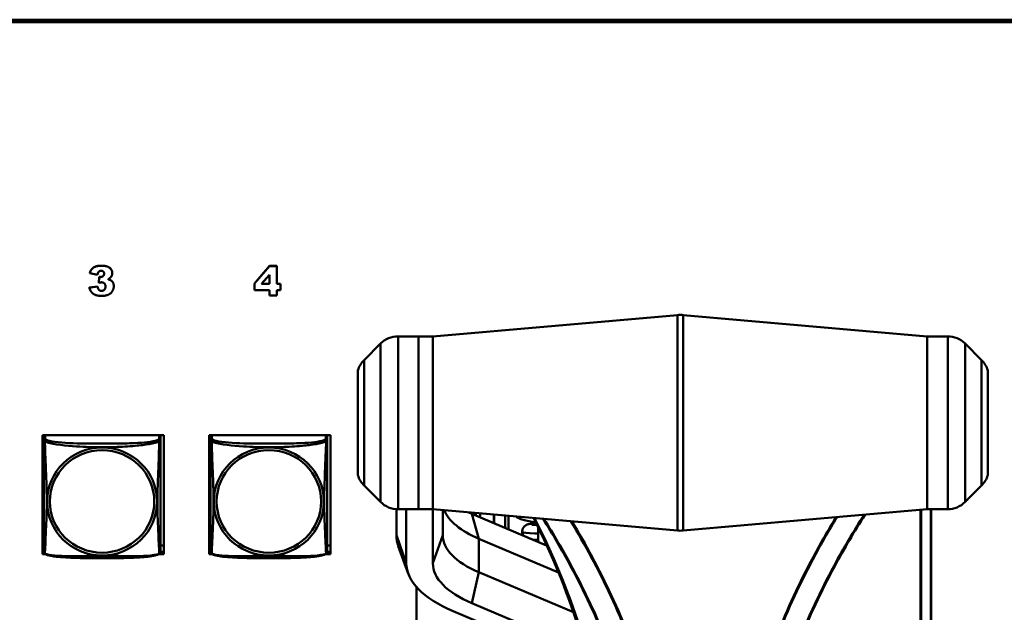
# Model space of a CAD drawing. Header units: inches. Extents: x 0.8 to 72.9, y -7.8 to 49.3.
# Tile 235 of 256: x 59.6 to 63.6, y 13.6 to 16. Entities that reach past the tile are written whole.
import ezdxf

# ---------------------------------------------------------------- set-up
doc = ezdxf.new("R2010")
doc.units = ezdxf.units.IN
doc.header["$MEASUREMENT"] = 0
doc.layers.add('Visible Edges(ROSSANSI)', color=7, linetype='Continuous', lineweight=50)
doc.layers.add('Visible Tangent Edges(ROSSANSI)', color=7, linetype='Continuous', lineweight=50)

msp = doc.modelspace()

# ---------------------------------------------------------------- linework, layer by layer
at = {"layer": 'Visible Edges(ROSSANSI)'}
for p, q in [((53.6258, 15.9962), (66.2836, 15.9962)), ((66.2836, 15.9958), (53.6258, 15.9958)), ((66.2836, 15.9901), (53.6258, 15.9901)), ((53.6259, 15.9996), (66.2836, 15.9996)), ((60.6, 14.9312), (60.6608, 15.0021)), ((60.6608, 15.0017), (60.6, 14.9308)), ((60.6608, 15.0021), (60.6899, 15.0021)), ((60.6608, 15.0021), (60.6608, 15.0017)), ((60.6899, 15.0017), (60.6608, 15.0017)), ((60.6899, 15.0021), (60.6899, 15.0017)), ((60.6899, 14.9292), (60.6899, 15.0017)), ((59.9331, 14.9726), (59.9331, 14.9722)), ((59.9331, 14.9722), (59.9647, 14.9666)), ((59.9701, 14.9341), (59.9718, 14.9576)), ((59.9718, 14.9572), (59.9701, 14.9338)), ((59.9718, 14.9576), (59.9718, 14.9572)), ((60.0242, 14.9729), (60.0242, 14.9725)), ((60.6287, 14.9292), (60.6608, 14.9664)), ((60.6608, 14.9664), (60.6608, 14.9292)), ((59.9313, 14.9143), (59.9647, 14.9186)), ((59.9647, 14.9182), (59.9313, 14.9139)), ((59.9313, 14.9143), (59.9313, 14.9139)), ((59.9647, 14.9186), (59.9647, 14.9182)), ((59.9701, 14.9341), (59.9701, 14.9338)), ((60.0304, 14.9206), (60.0304, 14.9203)), ((60.6, 14.9312), (60.6, 14.9308)), ((60.6, 14.9308), (60.6, 14.9038)), ((60.6, 14.9038), (60.6608, 14.9038)), ((60.6608, 14.9292), (60.6287, 14.9292)), ((60.629, 14.9296), (60.6608, 14.9296)), ((60.6608, 14.9038), (60.6608, 14.8818)), ((60.6899, 14.9296), (60.7049, 14.9296)), ((60.7049, 14.9292), (60.6899, 14.9292)), ((60.6899, 14.9038), (60.7049, 14.9038)), ((60.6899, 14.8818), (60.6899, 14.9038)), ((60.7049, 14.9296), (60.7049, 14.9292)), ((60.7049, 14.9038), (60.7049, 14.9292)), ((60.6608, 14.8818), (60.6899, 14.8818)), ((61.3218, 14.7166), (62.3125, 14.803)), ((63.3218, 14.7166), (62.3342, 14.803)), ((61.2643, 14.7166), (61.1807, 14.7166)), ((61.2643, 14.0166), (61.2643, 14.7166)), ((61.2643, 14.0166), (61.2643, 14.7166)), ((61.3218, 14.7166), (61.2643, 14.7166)), ((61.3218, 14.7166), (61.3218, 14.0166)), ((61.3218, 14.0166), (61.3218, 14.7166)), ((63.3218, 14.7166), (63.3218, 14.0166)), ((63.3218, 14.7166), (63.3218, 14.0166)), ((63.3218, 14.7166), (63.4053, 14.7166)), ((61.0435, 14.6209), (61.11, 14.6873)), ((63.5425, 14.6209), (63.476, 14.6873)), ((61.0184, 14.5787), (61.0184, 14.1544)), ((63.5676, 14.1544), (63.5676, 14.5787)), ((59.7413, 13.8344), (59.7413, 14.317)), ((59.7413, 14.317), (60.2328, 14.317)), ((59.7468, 14.3142), (59.7468, 14.2965)), ((60.2193, 14.2965), (60.2193, 14.3142)), ((60.2328, 14.317), (60.2328, 13.8344)), ((60.4163, 13.8344), (60.4163, 14.317)), ((60.4163, 14.317), (60.9078, 14.317)), ((60.4218, 14.3142), (60.4218, 14.2965)), ((60.8943, 14.2965), (60.8943, 14.3142)), ((60.9078, 14.317), (60.9078, 13.8344)), ((61.0435, 14.1123), (61.11, 14.0459)), ((63.5425, 14.1123), (63.476, 14.0459)), ((61.1743, 13.9108), (61.1743, 14.0168)), ((61.2643, 14.0166), (61.1807, 14.0166)), ((61.2143, 13.7976), (61.2143, 14.0166)), ((61.3218, 14.0166), (61.2643, 14.0166)), ((61.3218, 14.0166), (62.3125, 13.9302)), ((61.3218, 13.7976), (61.3218, 14.0166)), ((61.3618, 13.9108), (61.3618, 14.0131)), ((61.7823, 13.8702), (61.4799, 13.9983)), ((61.4888, 14.002), (61.4888, 13.9945)), ((61.5698, 13.995), (61.5697, 13.9603)), ((61.6144, 13.9413), (61.6144, 13.9911)), ((61.6282, 13.9355), (61.6282, 13.9899)), ((63.3218, 14.0166), (62.3342, 13.9302)), ((63.3218, 14.0166), (63.4053, 14.0166)), ((63.3388, 11.0075), (63.3388, 14.0166)), ((61.7484, 13.9415), (61.7484, 13.8846)), ((59.7468, 13.8694), (59.7413, 13.8694)), ((60.2328, 13.8694), (60.2193, 13.8694)), ((60.4218, 13.8694), (60.4163, 13.8694)), ((60.9078, 13.8694), (60.8943, 13.8694)), ((61.8299, 13.7608), (61.5082, 13.897)), ((59.7468, 13.8438), (59.7413, 13.8438)), ((59.7413, 13.8405), (59.7472, 13.8405)), ((59.753, 13.8344), (59.7413, 13.8344)), ((60.2328, 13.8344), (60.2131, 13.8344)), ((60.2189, 13.8405), (60.2328, 13.8405)), ((60.2328, 13.8438), (60.2193, 13.8438)), ((60.4218, 13.8438), (60.4163, 13.8438)), ((60.4163, 13.8405), (60.4222, 13.8405)), ((60.428, 13.8344), (60.4163, 13.8344)), ((60.9078, 13.8344), (60.8881, 13.8344)), ((60.8939, 13.8405), (60.9078, 13.8405)), ((60.9078, 13.8438), (60.8943, 13.8438)), ((61.2215, 13.7566), (61.182, 13.8673)), ((61.8911, 13.599), (61.5082, 13.7611)), ((61.2554, 13.7014), (61.2554, 11.1661)), ((61.9408, 13.4407), (61.4799, 13.6359)), ((61.9605, 13.368), (61.4039, 13.6037))]:
    msp.add_line(p, q, dxfattribs=at)
for centre, radius, start, end in [((62.3233, 14.6785), 0.125, 85, 94.9843), ((61.1807, 14.6166), 0.1, 90, 135), ((63.4053, 14.6166), 0.1, 45, 90), ((61.1143, 14.5502), 0.1, 135, 163.4033), ((63.4718, 14.5502), 0.1, 16.5967, 45), ((61.1143, 14.183), 0.1, 196.5967, 225), ((63.4718, 14.183), 0.1, 315, 343.4033), ((61.1807, 14.1166), 0.1, 225, 270), ((63.4053, 14.1166), 0.1, 270, 315), ((62.3233, 14.0547), 0.125, 265.0157, 275), ((59.7606, 13.8435), 0.0138, 180, 189.1496), ((60.2055, 13.8435), 0.0138, 350.8504, 360), ((60.4356, 13.8435), 0.0138, 180, 189.1496), ((60.8805, 13.8435), 0.0138, 350.8504, 360)]:
    msp.add_arc(centre, radius, start, end, dxfattribs=at)
for centre, major_axis, ratio, start_param, end_param in [((59.7527, 14.3142), (-0.00591, 0), 0.981793, 5.777275, 6.283185), ((60.2134, 14.3142), (0.00591, 0), 0.981793, 0, 0.50591), ((60.4277, 14.3142), (-0.00591, 0), 0.981793, 5.777275, 6.283185), ((60.8884, 14.3142), (0.00591, 0), 0.981793, 0, 0.50591), ((61.8618, 14.0467), (-0.5, 0), 0.423409, 0.162128, 0.785398), ((61.8618, 14.1599), (-0.54, 0), 0.423409, 0.751041, 0.785398), ((61.8734, 13.9953), (-0.219, 0), 0.189952, 0.196178, 0.903475), ((61.8618, 13.9108), (-0.6875, 0), 0.423409, 0, 0.150122), ((61.8618, 13.9108), (-0.5, 0), 0.423409, 0, 0.785398), ((61.8618, 13.7976), (-0.6475, 0), 0.423409, 0, 0.785398), ((61.8618, 13.7976), (-0.54, 0), 0.423409, 0, 0.785398)]:
    msp.add_ellipse(centre, major_axis=major_axis, ratio=ratio, start_param=start_param, end_param=end_param, dxfattribs=at)
for points in [[(59.9331, 14.9726), (59.937, 14.9873), (59.9593, 15.0031), (59.9798, 15.0031)], [(59.9798, 15.0027), (59.9593, 15.0027), (59.937, 14.9869), (59.9331, 14.9722)], [(59.9798, 15.0031), (60.0033, 15.0031), (60.0242, 14.9858), (60.0242, 14.9729)], [(60.0242, 14.9725), (60.0242, 14.9855), (60.0033, 15.0027), (59.9798, 15.0027)], [(59.9647, 14.9666), (59.9659, 14.9754), (59.9733, 14.9824), (59.9792, 14.9824)], [(59.9718, 14.9576), (59.9746, 14.9572), (59.9761, 14.9572)], [(59.9761, 14.9568), (59.9746, 14.9568), (59.9718, 14.9572)], [(59.9914, 14.9706), (59.9914, 14.9649), (59.9827, 14.9568), (59.9761, 14.9568)], [(59.9792, 14.9824), (59.9849, 14.9824), (59.9914, 14.9759), (59.9914, 14.9706)], [(60.007, 14.9478), (60.0157, 14.9525), (60.0242, 14.9648), (60.0242, 14.9725)], [(60.0178, 14.9438), (60.0141, 14.9461), (60.007, 14.9478)], [(60.0075, 14.9481), (60.0142, 14.9464), (60.0178, 14.9442)], [(60.0178, 14.9442), (60.0238, 14.9406), (60.0304, 14.9288), (60.0304, 14.9206)], [(60.0304, 14.9203), (60.0304, 14.9284), (60.0238, 14.9402), (60.0178, 14.9438)], [(59.9313, 14.9139), (59.9345, 14.9029), (59.9467, 14.8884), (59.9657, 14.8808), (59.982, 14.8808)], [(59.9647, 14.9186), (59.9666, 14.9087), (59.9748, 14.9011), (59.9812, 14.9011)], [(59.9812, 14.9008), (59.9748, 14.9008), (59.9666, 14.9084), (59.9647, 14.9182)], [(59.9701, 14.9338), (59.9769, 14.9357), (59.9808, 14.9357)], [(59.9808, 14.9357), (59.9882, 14.9357), (59.9968, 14.9267), (59.9968, 14.9184)], [(59.9968, 14.9184), (59.9968, 14.9104), (59.9879, 14.9008), (59.9812, 14.9008)], [(59.982, 14.8808), (59.9988, 14.8808), (60.0194, 14.891), (60.0304, 14.9099), (60.0304, 14.9203)]]:
    msp.add_open_spline(points, degree=2, dxfattribs=at)
for points, degree, knots in [([(59.9761, 14.9572), (59.9827, 14.9572), (59.9914, 14.9652), (59.9914, 14.9708)], 2, [0, 0, 0, 1, 1.983886, 1.983886, 1.983886]), ([(59.9812, 14.9011), (59.9879, 14.9011), (59.9967, 14.9107), (59.9968, 14.9186)], 2, [0, 0, 0, 1, 1.988455, 1.988455, 1.988455]), ([(59.7468, 14.2965), (59.7468, 14.2939), (59.7468, 14.2893), (59.7468, 14.2832), (59.7468, 14.2719), (59.7468, 14.2555), (59.7468, 14.2377), (59.7468, 14.2198), (59.7468, 14.2006), (59.7468, 14.1815), (59.7468, 14.1544), (59.7468, 14.1272), (59.7468, 14.1004), (59.7468, 14.0837), (59.7468, 14.067), (59.7468, 14.0504), (59.7468, 14.0172), (59.7468, 13.984), (59.7468, 13.9518), (59.7468, 13.9116), (59.7468, 13.8712), (59.7468, 13.8526), (59.7468, 13.8468), (59.7468, 13.8436), (59.7468, 13.8435)], 3, [0.325731, 0.325731, 0.325731, 0.325731, 0.404774, 0.404774, 0.404774, 0.550532, 0.550532, 0.550532, 0.69629, 0.69629, 0.69629, 0.902598, 0.902598, 0.902598, 1.03154, 1.03154, 1.03154, 1.289425, 1.289425, 1.289425, 1.610774, 1.610774, 1.610774, 1.710218, 1.710218, 1.710218, 1.710218]), ([(60.2193, 13.8435), (60.2193, 13.8435), (60.2193, 13.8444), (60.2193, 13.8461), (60.2193, 13.8508), (60.2193, 13.8617), (60.2193, 13.8755), (60.2193, 13.8893), (60.2193, 13.9059), (60.2193, 13.9233), (60.2193, 13.9479), (60.2193, 13.9743), (60.2193, 14.0007), (60.2193, 14.0172), (60.2193, 14.0338), (60.2193, 14.0504), (60.2193, 14.0836), (60.2193, 14.1169), (60.2193, 14.1509), (60.2193, 14.1932), (60.2193, 14.239), (60.2193, 14.2706), (60.2193, 14.283), (60.2193, 14.2924), (60.2193, 14.2965)], 3, [0.352862, 0.352862, 0.352862, 0.352862, 0.404774, 0.404774, 0.404774, 0.550532, 0.550532, 0.550532, 0.69629, 0.69629, 0.69629, 0.902598, 0.902598, 0.902598, 1.03154, 1.03154, 1.03154, 1.289425, 1.289425, 1.289425, 1.610774, 1.610774, 1.610774, 1.73735, 1.73735, 1.73735, 1.73735]), ([(60.4218, 14.2965), (60.4218, 14.2939), (60.4218, 14.2893), (60.4218, 14.2832), (60.4218, 14.2719), (60.4218, 14.2555), (60.4218, 14.2377), (60.4218, 14.2198), (60.4218, 14.2006), (60.4218, 14.1815), (60.4218, 14.1544), (60.4218, 14.1272), (60.4218, 14.1004), (60.4218, 14.0837), (60.4218, 14.067), (60.4218, 14.0504), (60.4218, 14.0172), (60.4218, 13.984), (60.4218, 13.9518), (60.4218, 13.9116), (60.4218, 13.8712), (60.4218, 13.8526), (60.4218, 13.8468), (60.4218, 13.8436), (60.4218, 13.8435)], 3, [0.325731, 0.325731, 0.325731, 0.325731, 0.404774, 0.404774, 0.404774, 0.550532, 0.550532, 0.550532, 0.69629, 0.69629, 0.69629, 0.902598, 0.902598, 0.902598, 1.03154, 1.03154, 1.03154, 1.289425, 1.289425, 1.289425, 1.610774, 1.610774, 1.610774, 1.710218, 1.710218, 1.710218, 1.710218]), ([(60.8943, 13.8435), (60.8943, 13.8435), (60.8943, 13.8444), (60.8943, 13.8461), (60.8943, 13.8508), (60.8943, 13.8617), (60.8943, 13.8755), (60.8943, 13.8893), (60.8943, 13.9059), (60.8943, 13.9233), (60.8943, 13.9479), (60.8943, 13.9743), (60.8943, 14.0007), (60.8943, 14.0172), (60.8943, 14.0338), (60.8943, 14.0504), (60.8943, 14.0836), (60.8943, 14.1169), (60.8943, 14.1509), (60.8943, 14.1932), (60.8943, 14.239), (60.8943, 14.2706), (60.8943, 14.283), (60.8943, 14.2924), (60.8943, 14.2965)], 3, [0.352862, 0.352862, 0.352862, 0.352862, 0.404774, 0.404774, 0.404774, 0.550532, 0.550532, 0.550532, 0.69629, 0.69629, 0.69629, 0.902598, 0.902598, 0.902598, 1.03154, 1.03154, 1.03154, 1.289425, 1.289425, 1.289425, 1.610774, 1.610774, 1.610774, 1.73735, 1.73735, 1.73735, 1.73735]), ([(61.7399, 13.9587), (61.7317, 13.9585), (61.7249, 13.9581), (61.7162, 13.9573), (61.7136, 13.9569), (61.7086, 13.9559), (61.7066, 13.9556), (61.702, 13.9537), (61.7009, 13.9532), (61.6977, 13.9515), (61.6955, 13.9502), (61.6905, 13.9453), (61.6881, 13.9425), (61.6848, 13.9353), (61.6838, 13.9316), (61.6832, 13.9244), (61.6836, 13.921), (61.6851, 13.915), (61.6863, 13.9125), (61.6875, 13.9104)], 3, [25.6986295, 25.6986295, 25.6986295, 25.6986295, 25.9555289, 25.9555289, 26.0886242, 26.0886242, 26.1845592, 26.1845592, 26.2098336, 26.2098336, 26.2444039, 26.2444039, 26.2685767, 26.2685767, 26.2855642, 26.2855642, 26.2999061, 26.2999061, 26.3137429, 26.3137429, 26.3137429, 26.3137429]), ([(61.7285, 13.9811), (61.8082, 13.8252), (61.8745, 13.6608), (61.9823, 13.3058), (62.0206, 13.1143), (62.059, 12.7307), (62.059, 12.5386), (62.0206, 12.1648), (61.9823, 11.9831), (61.8695, 11.6402), (61.7951, 11.479), (61.7047, 11.3327)], 3, [4.139456, 4.139456, 4.139456, 4.139456, 4.35575, 4.35575, 4.593509, 4.593509, 4.831269, 4.831269, 5.069028, 5.069028, 5.306788, 5.306788, 5.306788, 5.306788]), ([(61.7225, 13.9537), (61.7225, 13.9537), (61.7227, 13.9536), (61.7241, 13.9534), (61.7265, 13.9532), (61.7332, 13.9527), (61.7377, 13.9526), (61.743, 13.9525)], 3, [26.4919529, 26.4919529, 26.4919529, 26.4919529, 26.5471177, 26.5471177, 26.7164297, 26.7164297, 26.9011359, 26.9011359, 26.9011359, 26.9011359]), ([(61.7288, 13.8929), (61.7299, 13.8928), (61.731, 13.8928), (61.7369, 13.8926), (61.7424, 13.8924), (61.7484, 13.8924)], 3, [26.7527059, 26.7527059, 26.7527059, 26.7527059, 26.7930592, 26.7930592, 26.9634403, 26.9634403, 26.9634403, 26.9634403]), ([(59.751, 13.8354), (59.7505, 13.8357), (59.7499, 13.8361), (59.749, 13.8369), (59.7487, 13.8374), (59.748, 13.8383), (59.7478, 13.8387), (59.7474, 13.8395), (59.7473, 13.8399), (59.7471, 13.8407), (59.7471, 13.841), (59.747, 13.8413)], 3, [0.02273771, 0.02273771, 0.02273771, 0.02273771, 0.02954865, 0.02954865, 0.03635958, 0.03635958, 0.04317052, 0.04317052, 0.04998146, 0.04998146, 0.0567924, 0.0567924, 0.0567924, 0.0567924]), ([(60.2151, 13.8354), (60.2117, 13.8337), (60.2082, 13.8324), (60.2002, 13.83), (60.1957, 13.8289), (60.1862, 13.827), (60.1812, 13.8262), (60.1701, 13.8246), (60.1639, 13.8239), (60.15, 13.8225), (60.1422, 13.8218), (60.1244, 13.8207), (60.1142, 13.8202), (60.0893, 13.8192), (60.0746, 13.8189), (60.0429, 13.8184), (60.0259, 13.8183), (59.9919, 13.8182), (59.9749, 13.8182), (59.9409, 13.8183), (59.9238, 13.8184), (59.8898, 13.8189), (59.8727, 13.8193), (59.8425, 13.8206), (59.8293, 13.8214), (59.8084, 13.8232), (59.8003, 13.824), (59.7867, 13.8259), (59.781, 13.8268), (59.7709, 13.8288), (59.7665, 13.8298), (59.7582, 13.8322), (59.7545, 13.8336), (59.751, 13.8354)], 3, [-1.678204, -1.678204, -1.678204, -1.678204, -1.629815, -1.629815, -1.580861, -1.580861, -1.532583, -1.532583, -1.479316, -1.479316, -1.416961, -1.416961, -1.337799, -1.337799, -1.226353, -1.226353, -1.09702, -1.09702, -0.967687, -0.967687, -0.838354, -0.838354, -0.709022, -0.709022, -0.60577, -0.60577, -0.53827, -0.53827, -0.483941, -0.483941, -0.435529, -0.435529, -0.384876, -0.384876, -0.384876, -0.384876]), ([(60.2151, 13.8354), (60.2156, 13.8357), (60.2162, 13.8361), (60.2171, 13.8369), (60.2174, 13.8374), (60.218, 13.8383), (60.2183, 13.8387), (60.2186, 13.8395), (60.2188, 13.8399), (60.219, 13.8407), (60.219, 13.841), (60.2191, 13.8413)], 3, [0.02273771, 0.02273771, 0.02273771, 0.02273771, 0.02954865, 0.02954865, 0.03635958, 0.03635958, 0.04317052, 0.04317052, 0.04998146, 0.04998146, 0.0567924, 0.0567924, 0.0567924, 0.0567924]), ([(60.426, 13.8354), (60.4255, 13.8357), (60.4249, 13.8361), (60.424, 13.8369), (60.4237, 13.8374), (60.423, 13.8383), (60.4228, 13.8387), (60.4224, 13.8395), (60.4223, 13.8399), (60.4221, 13.8407), (60.4221, 13.841), (60.422, 13.8413)], 3, [0.02273771, 0.02273771, 0.02273771, 0.02273771, 0.02954865, 0.02954865, 0.03635958, 0.03635958, 0.04317052, 0.04317052, 0.04998146, 0.04998146, 0.0567924, 0.0567924, 0.0567924, 0.0567924]), ([(60.8901, 13.8354), (60.8867, 13.8337), (60.8832, 13.8324), (60.8752, 13.83), (60.8707, 13.8289), (60.8612, 13.827), (60.8562, 13.8262), (60.8451, 13.8246), (60.8389, 13.8239), (60.825, 13.8225), (60.8172, 13.8218), (60.7994, 13.8207), (60.7892, 13.8202), (60.7643, 13.8192), (60.7496, 13.8189), (60.7179, 13.8184), (60.7009, 13.8183), (60.6669, 13.8182), (60.6499, 13.8182), (60.6159, 13.8183), (60.5988, 13.8184), (60.5648, 13.8189), (60.5477, 13.8193), (60.5175, 13.8206), (60.5043, 13.8214), (60.4834, 13.8232), (60.4753, 13.824), (60.4617, 13.8259), (60.456, 13.8268), (60.4459, 13.8288), (60.4415, 13.8298), (60.4332, 13.8322), (60.4295, 13.8336), (60.426, 13.8354)], 3, [-1.678204, -1.678204, -1.678204, -1.678204, -1.629815, -1.629815, -1.580861, -1.580861, -1.532583, -1.532583, -1.479316, -1.479316, -1.416961, -1.416961, -1.337799, -1.337799, -1.226353, -1.226353, -1.09702, -1.09702, -0.967687, -0.967687, -0.838354, -0.838354, -0.709022, -0.709022, -0.60577, -0.60577, -0.53827, -0.53827, -0.483941, -0.483941, -0.435529, -0.435529, -0.384876, -0.384876, -0.384876, -0.384876]), ([(60.8901, 13.8354), (60.8906, 13.8357), (60.8912, 13.8361), (60.8921, 13.8369), (60.8924, 13.8374), (60.893, 13.8383), (60.8933, 13.8387), (60.8936, 13.8395), (60.8938, 13.8399), (60.894, 13.8407), (60.894, 13.841), (60.8941, 13.8413)], 3, [0.02273771, 0.02273771, 0.02273771, 0.02273771, 0.02954865, 0.02954865, 0.03635958, 0.03635958, 0.04317052, 0.04317052, 0.04998146, 0.04998146, 0.0567924, 0.0567924, 0.0567924, 0.0567924])]:
    msp.add_open_spline(points, degree=degree, knots=knots, dxfattribs=at)
at = {"layer": 'Visible Tangent Edges(ROSSANSI)'}
for p, q in [((59.9798, 15.0031), (59.9798, 15.0027)), ((59.9761, 14.9572), (59.9761, 14.9568)), ((60.0178, 14.9442), (60.0178, 14.9438)), ((59.9812, 14.9011), (59.9812, 14.9008)), ((62.3125, 13.9302), (62.3125, 14.803)), ((62.3342, 14.803), (62.3342, 13.9302)), ((61.1807, 14.7166), (61.1807, 14.0166)), ((63.4053, 14.0166), (63.4053, 14.7166)), ((61.11, 14.0459), (61.11, 14.6873)), ((63.476, 14.6873), (63.476, 14.0459)), ((61.0435, 14.6209), (61.0435, 14.1123)), ((63.5425, 14.1123), (63.5425, 14.6209)), ((59.7527, 14.3023), (59.7527, 14.317)), ((60.2134, 14.317), (60.2134, 14.3023)), ((60.4277, 14.3023), (60.4277, 14.317)), ((60.8884, 14.317), (60.8884, 14.3023)), ((61.5082, 13.897), (61.4799, 13.9983)), ((61.49, 13.994), (61.49, 14.0019)), ((61.496, 14.0014), (61.4959, 13.9915)), ((61.5131, 13.9842), (61.5131, 13.9999)), ((61.5681, 13.9951), (61.568, 13.961)), ((63.2952, 14.0143), (63.2952, 11.094)), ((63.2984, 11.0947), (63.2984, 14.0145)), ((63.3377, 14.0166), (63.3377, 11.0066)), ((61.1743, 13.9108), (61.2143, 13.7976)), ((61.3218, 13.7976), (61.3618, 13.9108)), ((61.5082, 13.7611), (61.5082, 13.897)), ((61.4799, 13.6359), (61.5082, 13.7611))]:
    msp.add_line(p, q, dxfattribs=at)
for centre, major_axis, ratio, start_param, end_param in [((59.7527, 14.2965), (-0.00591, 0), 0.981793, 4.712389, 6.283185), ((60.2134, 14.2965), (0.00591, 0), 0.981793, 0, 1.570796), ((60.4277, 14.2965), (-0.00591, 0), 0.981793, 4.712389, 6.283185), ((60.8884, 14.2965), (0.00591, 0), 0.981793, 0, 1.570796), ((60.0122, 12.8928), (-0.674, 2.3654), 0.816901, 3.782392, 4.94815)]:
    msp.add_ellipse(centre, major_axis=major_axis, ratio=ratio, start_param=start_param, end_param=end_param, dxfattribs=at)
for centre, major_axis in [((59.983, 14.0478), (-0.2227, 0)), ((60.658, 14.0478), (-0.2227, 0)), ((59.983, 14.048), (-0.2113, 0)), ((60.658, 14.048), (-0.2113, 0))]:
    msp.add_ellipse(centre, major_axis=major_axis, ratio=0.981793, dxfattribs=at)
for points, knots in [([(59.7468, 14.2965), (59.7468, 14.2962), (59.7468, 14.2959), (59.7469, 14.2955), (59.7469, 14.2953), (59.7471, 14.295), (59.7471, 14.2949), (59.7473, 14.2947), (59.7474, 14.2946), (59.7476, 14.2944), (59.7478, 14.2942), (59.7483, 14.2936), (59.7488, 14.2932), (59.75, 14.2923), (59.7506, 14.2918), (59.7514, 14.2912)], [-0.0844808, -0.0844808, -0.0844808, -0.0844808, -0.06943799, -0.06943799, -0.05587828, -0.05587828, -0.04740346, -0.04740346, -0.04210669, -0.04210669, -0.03151317, -0.03151317, -0.01456352, -0.01456352, 0.00026741, 0.00026741, 0.00026741, 0.00026741]), ([(59.7514, 14.2912), (59.7512, 14.2923), (59.751, 14.2934), (59.751, 14.2953), (59.751, 14.2962), (59.7512, 14.2976), (59.7513, 14.298), (59.7515, 14.2986), (59.7515, 14.2989), (59.7517, 14.2994), (59.7518, 14.2996), (59.752, 14.3004), (59.7522, 14.3007), (59.7525, 14.3015), (59.7526, 14.3019), (59.7527, 14.3023)], [-0.00026741, -0.00026741, -0.00026741, -0.00026741, 0.01456352, 0.01456352, 0.03151317, 0.03151317, 0.04210669, 0.04210669, 0.04740346, 0.04740346, 0.05587828, 0.05587828, 0.06943799, 0.06943799, 0.0844808, 0.0844808, 0.0844808, 0.0844808]), ([(59.7514, 13.8363), (59.7515, 13.8379), (59.7516, 13.8402), (59.7518, 13.843), (59.7529, 13.8629), (59.755, 13.906), (59.7567, 13.9475), (59.7581, 13.9808), (59.7591, 14.0143), (59.7591, 14.0478), (59.7591, 14.0645), (59.7588, 14.0813), (59.7584, 14.0983), (59.7577, 14.1255), (59.7566, 14.1536), (59.7554, 14.1821), (59.7546, 14.2023), (59.7537, 14.2228), (59.753, 14.242), (59.7523, 14.2611), (59.7517, 14.2789), (59.7514, 14.2912)], [-1.657319, -1.657319, -1.657319, -1.657319, -1.610774, -1.610774, -1.610774, -1.289425, -1.289425, -1.289425, -1.03154, -1.03154, -1.03154, -0.902598, -0.902598, -0.902598, -0.69629, -0.69629, -0.69629, -0.550532, -0.550532, -0.550532, -0.405761, -0.405761, -0.405761, -0.405761]), ([(59.7514, 14.2912), (59.7542, 14.2899), (59.7577, 14.2886), (59.7617, 14.2874), (59.7893, 14.2791), (59.8363, 14.274), (59.8799, 14.2711), (59.9148, 14.2687), (59.949, 14.2677), (59.983, 14.2677), (60.0001, 14.2677), (60.0171, 14.268), (60.0343, 14.2685), (60.0618, 14.2694), (60.0899, 14.271), (60.1176, 14.2735), (60.1371, 14.2753), (60.1565, 14.2776), (60.1738, 14.2806), (60.191, 14.2836), (60.2059, 14.2872), (60.2147, 14.2912)], [-1.657319, -1.657319, -1.657319, -1.657319, -1.610774, -1.610774, -1.610774, -1.289425, -1.289425, -1.289425, -1.03154, -1.03154, -1.03154, -0.902598, -0.902598, -0.902598, -0.69629, -0.69629, -0.69629, -0.550532, -0.550532, -0.550532, -0.405761, -0.405761, -0.405761, -0.405761]), ([(60.2134, 14.3023), (60.2128, 14.3003), (60.2101, 14.2983), (60.2057, 14.2965), (60.1975, 14.2933), (60.1836, 14.2905), (60.1675, 14.2885), (60.1513, 14.2865), (60.1331, 14.2852), (60.1145, 14.2843), (60.0882, 14.2831), (60.0609, 14.2827), (60.0338, 14.2825), (60.0169, 14.2824), (60, 14.2823), (59.983, 14.2823), (59.9492, 14.2823), (59.9153, 14.2824), (59.8816, 14.2832), (59.8396, 14.2843), (59.7957, 14.287), (59.7702, 14.2935), (59.7601, 14.296), (59.7537, 14.2991), (59.7527, 14.3023)], [0.325731, 0.325731, 0.325731, 0.325731, 0.404774, 0.404774, 0.404774, 0.550532, 0.550532, 0.550532, 0.69629, 0.69629, 0.69629, 0.902598, 0.902598, 0.902598, 1.03154, 1.03154, 1.03154, 1.289425, 1.289425, 1.289425, 1.610774, 1.610774, 1.610774, 1.73735, 1.73735, 1.73735, 1.73735]), ([(60.2147, 14.2912), (60.2146, 14.2872), (60.2145, 14.2827), (60.2143, 14.2777), (60.2132, 14.2433), (60.2111, 14.1941), (60.2094, 14.1501), (60.208, 14.1149), (60.207, 14.0813), (60.207, 14.0478), (60.207, 14.0311), (60.2073, 14.0144), (60.2077, 13.9976), (60.2084, 13.9709), (60.2095, 13.9437), (60.2107, 13.9179), (60.2115, 13.8997), (60.2124, 13.8822), (60.2131, 13.8675), (60.2138, 13.8529), (60.2144, 13.8413), (60.2147, 13.8363)], [-1.657319, -1.657319, -1.657319, -1.657319, -1.610774, -1.610774, -1.610774, -1.289425, -1.289425, -1.289425, -1.03154, -1.03154, -1.03154, -0.902598, -0.902598, -0.902598, -0.69629, -0.69629, -0.69629, -0.550532, -0.550532, -0.550532, -0.405761, -0.405761, -0.405761, -0.405761]), ([(60.2134, 14.3023), (60.2134, 14.3019), (60.2136, 14.3015), (60.2139, 14.3007), (60.2141, 14.3004), (60.2143, 14.2996), (60.2144, 14.2994), (60.2146, 14.2989), (60.2146, 14.2986), (60.2148, 14.298), (60.2149, 14.2976), (60.2151, 14.2962), (60.2151, 14.2953), (60.215, 14.2934), (60.2149, 14.2923), (60.2147, 14.2912)], [-0.0844808, -0.0844808, -0.0844808, -0.0844808, -0.06943799, -0.06943799, -0.05587828, -0.05587828, -0.04740346, -0.04740346, -0.04210669, -0.04210669, -0.03151317, -0.03151317, -0.01456352, -0.01456352, 0.00026741, 0.00026741, 0.00026741, 0.00026741]), ([(60.2147, 14.2912), (60.2155, 14.2918), (60.2161, 14.2923), (60.2173, 14.2932), (60.2177, 14.2936), (60.2183, 14.2942), (60.2185, 14.2944), (60.2187, 14.2946), (60.2188, 14.2947), (60.2189, 14.2949), (60.219, 14.295), (60.2192, 14.2953), (60.2192, 14.2955), (60.2193, 14.2959), (60.2193, 14.2962), (60.2193, 14.2965)], [-0.00026741, -0.00026741, -0.00026741, -0.00026741, 0.01456352, 0.01456352, 0.03151317, 0.03151317, 0.04210669, 0.04210669, 0.04740346, 0.04740346, 0.05587828, 0.05587828, 0.06943799, 0.06943799, 0.0844808, 0.0844808, 0.0844808, 0.0844808]), ([(60.4218, 14.2965), (60.4218, 14.2962), (60.4218, 14.2959), (60.4219, 14.2955), (60.4219, 14.2953), (60.4221, 14.295), (60.4221, 14.2949), (60.4223, 14.2947), (60.4224, 14.2946), (60.4226, 14.2944), (60.4228, 14.2942), (60.4233, 14.2936), (60.4238, 14.2932), (60.425, 14.2923), (60.4256, 14.2918), (60.4264, 14.2912)], [-0.0844808, -0.0844808, -0.0844808, -0.0844808, -0.06943799, -0.06943799, -0.05587828, -0.05587828, -0.04740346, -0.04740346, -0.04210669, -0.04210669, -0.03151317, -0.03151317, -0.01456352, -0.01456352, 0.00026741, 0.00026741, 0.00026741, 0.00026741]), ([(60.4264, 14.2912), (60.4262, 14.2923), (60.426, 14.2934), (60.426, 14.2953), (60.426, 14.2962), (60.4262, 14.2976), (60.4263, 14.298), (60.4265, 14.2986), (60.4265, 14.2989), (60.4267, 14.2994), (60.4268, 14.2996), (60.427, 14.3004), (60.4272, 14.3007), (60.4275, 14.3015), (60.4276, 14.3019), (60.4277, 14.3023)], [-0.00026741, -0.00026741, -0.00026741, -0.00026741, 0.01456352, 0.01456352, 0.03151317, 0.03151317, 0.04210669, 0.04210669, 0.04740346, 0.04740346, 0.05587828, 0.05587828, 0.06943799, 0.06943799, 0.0844808, 0.0844808, 0.0844808, 0.0844808]), ([(60.4264, 13.8363), (60.4265, 13.8379), (60.4266, 13.8402), (60.4268, 13.843), (60.4279, 13.8629), (60.43, 13.906), (60.4317, 13.9475), (60.4331, 13.9808), (60.4341, 14.0143), (60.4341, 14.0478), (60.4341, 14.0645), (60.4338, 14.0813), (60.4334, 14.0983), (60.4327, 14.1255), (60.4316, 14.1536), (60.4304, 14.1821), (60.4296, 14.2023), (60.4287, 14.2228), (60.428, 14.242), (60.4273, 14.2611), (60.4267, 14.2789), (60.4264, 14.2912)], [-1.657319, -1.657319, -1.657319, -1.657319, -1.610774, -1.610774, -1.610774, -1.289425, -1.289425, -1.289425, -1.03154, -1.03154, -1.03154, -0.902598, -0.902598, -0.902598, -0.69629, -0.69629, -0.69629, -0.550532, -0.550532, -0.550532, -0.405761, -0.405761, -0.405761, -0.405761]), ([(60.4264, 14.2912), (60.4292, 14.2899), (60.4327, 14.2886), (60.4367, 14.2874), (60.4643, 14.2791), (60.5113, 14.274), (60.5549, 14.2711), (60.5898, 14.2687), (60.624, 14.2677), (60.658, 14.2677), (60.6751, 14.2677), (60.6921, 14.268), (60.7093, 14.2685), (60.7368, 14.2694), (60.7649, 14.271), (60.7926, 14.2735), (60.8121, 14.2753), (60.8315, 14.2776), (60.8488, 14.2806), (60.866, 14.2836), (60.8809, 14.2872), (60.8897, 14.2912)], [-1.657319, -1.657319, -1.657319, -1.657319, -1.610774, -1.610774, -1.610774, -1.289425, -1.289425, -1.289425, -1.03154, -1.03154, -1.03154, -0.902598, -0.902598, -0.902598, -0.69629, -0.69629, -0.69629, -0.550532, -0.550532, -0.550532, -0.405761, -0.405761, -0.405761, -0.405761]), ([(60.8884, 14.3023), (60.8878, 14.3003), (60.8851, 14.2983), (60.8807, 14.2965), (60.8725, 14.2933), (60.8586, 14.2905), (60.8425, 14.2885), (60.8263, 14.2865), (60.8081, 14.2852), (60.7895, 14.2843), (60.7632, 14.2831), (60.7359, 14.2827), (60.7088, 14.2825), (60.6919, 14.2824), (60.675, 14.2823), (60.658, 14.2823), (60.6242, 14.2823), (60.5903, 14.2824), (60.5566, 14.2832), (60.5146, 14.2843), (60.4707, 14.287), (60.4452, 14.2935), (60.4351, 14.296), (60.4287, 14.2991), (60.4277, 14.3023)], [0.325731, 0.325731, 0.325731, 0.325731, 0.404774, 0.404774, 0.404774, 0.550532, 0.550532, 0.550532, 0.69629, 0.69629, 0.69629, 0.902598, 0.902598, 0.902598, 1.03154, 1.03154, 1.03154, 1.289425, 1.289425, 1.289425, 1.610774, 1.610774, 1.610774, 1.73735, 1.73735, 1.73735, 1.73735]), ([(60.8897, 14.2912), (60.8896, 14.2872), (60.8895, 14.2827), (60.8893, 14.2777), (60.8882, 14.2433), (60.8861, 14.1941), (60.8844, 14.1501), (60.883, 14.1149), (60.882, 14.0813), (60.882, 14.0478), (60.882, 14.0311), (60.8823, 14.0144), (60.8827, 13.9976), (60.8834, 13.9709), (60.8845, 13.9437), (60.8857, 13.9179), (60.8865, 13.8997), (60.8874, 13.8822), (60.8881, 13.8675), (60.8888, 13.8529), (60.8894, 13.8413), (60.8897, 13.8363)], [-1.657319, -1.657319, -1.657319, -1.657319, -1.610774, -1.610774, -1.610774, -1.289425, -1.289425, -1.289425, -1.03154, -1.03154, -1.03154, -0.902598, -0.902598, -0.902598, -0.69629, -0.69629, -0.69629, -0.550532, -0.550532, -0.550532, -0.405761, -0.405761, -0.405761, -0.405761]), ([(60.8884, 14.3023), (60.8884, 14.3019), (60.8886, 14.3015), (60.8889, 14.3007), (60.8891, 14.3004), (60.8893, 14.2996), (60.8894, 14.2994), (60.8896, 14.2989), (60.8896, 14.2986), (60.8898, 14.298), (60.8899, 14.2976), (60.8901, 14.2962), (60.8901, 14.2953), (60.89, 14.2934), (60.8899, 14.2923), (60.8897, 14.2912)], [-0.0844808, -0.0844808, -0.0844808, -0.0844808, -0.06943799, -0.06943799, -0.05587828, -0.05587828, -0.04740346, -0.04740346, -0.04210669, -0.04210669, -0.03151317, -0.03151317, -0.01456352, -0.01456352, 0.00026741, 0.00026741, 0.00026741, 0.00026741]), ([(60.8897, 14.2912), (60.8905, 14.2918), (60.8911, 14.2923), (60.8923, 14.2932), (60.8927, 14.2936), (60.8933, 14.2942), (60.8935, 14.2944), (60.8937, 14.2946), (60.8938, 14.2947), (60.8939, 14.2949), (60.894, 14.295), (60.8942, 14.2953), (60.8942, 14.2955), (60.8943, 14.2959), (60.8943, 14.2962), (60.8943, 14.2965)], [-0.00026741, -0.00026741, -0.00026741, -0.00026741, 0.01456352, 0.01456352, 0.03151317, 0.03151317, 0.04210669, 0.04210669, 0.04740346, 0.04740346, 0.05587828, 0.05587828, 0.06943799, 0.06943799, 0.0844808, 0.0844808, 0.0844808, 0.0844808]), ([(63.0671, 13.9943), (63.0243, 13.9272), (62.9837, 13.8583), (62.8908, 13.6858), (62.8412, 13.5802), (62.7347, 13.3092), (62.6864, 13.1396), (62.6389, 12.8506), (62.629, 12.7327), (62.629, 12.616), (62.629, 12.4994), (62.6389, 12.384), (62.6864, 12.107), (62.7347, 11.9497), (62.8412, 11.7056), (62.8908, 11.6127), (63.0005, 11.4368), (63.0606, 11.3539), (63.1781, 11.2111), (63.2342, 11.1496), (63.2926, 11.0912)], [-8.772155, -8.772155, -8.772155, -8.772155, -8.154025, -8.154025, -7.263723, -7.263723, -5.933004, -5.933004, -5.028963, -5.028963, -5.028963, -4.124922, -4.124922, -2.794203, -2.794203, -1.903901, -1.903901, -1.013605, -1.013605, -0.27535, -0.27535, -0.27535, -0.27535]), ([(63.2952, 11.094), (63.2368, 11.1523), (63.1807, 11.2137), (63.0632, 11.3563), (63.0031, 11.439), (62.8934, 11.6145), (62.8439, 11.7074), (62.7374, 11.951), (62.689, 12.1081), (62.6416, 12.3846), (62.6317, 12.4998), (62.6317, 12.6163), (62.6317, 12.7328), (62.6416, 12.8505), (62.689, 13.139), (62.7374, 13.3083), (62.8439, 13.5789), (62.8934, 13.6843), (62.9867, 13.8573), (63.0279, 13.9269), (63.0712, 13.9947)], [0.27535, 0.27535, 0.27535, 0.27535, 1.013605, 1.013605, 1.903901, 1.903901, 2.794203, 2.794203, 4.124922, 4.124922, 5.028963, 5.028963, 5.028963, 5.933004, 5.933004, 7.263723, 7.263723, 8.154025, 8.154025, 8.779374, 8.779374, 8.779374, 8.779374]), ([(61.7672, 13.9777), (61.8066, 13.9154), (61.8441, 13.8514), (61.9343, 13.6843), (61.9838, 13.5789), (62.0903, 13.3083), (62.1387, 13.139), (62.1861, 12.8505), (62.196, 12.7328), (62.196, 12.6163), (62.196, 12.4998), (62.1861, 12.3846), (62.1387, 12.1081), (62.0903, 11.951), (61.9838, 11.7073), (61.9343, 11.6145), (61.8246, 11.439), (61.7645, 11.3563), (61.647, 11.2137), (61.5909, 11.1523), (61.5325, 11.094)], [1.272209, 1.272209, 1.272209, 1.272209, 1.845512, 1.845512, 2.735767, 2.735767, 4.066581, 4.066581, 4.970623, 4.970623, 4.970623, 5.874664, 5.874664, 7.205478, 7.205478, 8.095734, 8.095734, 8.985984, 8.985984, 9.724261, 9.724261, 9.724261, 9.724261]), ([(61.5351, 11.0912), (61.5934, 11.1496), (61.6496, 11.2111), (61.7671, 11.3539), (61.8272, 11.4368), (61.9369, 11.6126), (61.9864, 11.7056), (62.0929, 11.9497), (62.1413, 12.107), (62.1888, 12.384), (62.1987, 12.4994), (62.1987, 12.616), (62.1987, 12.7327), (62.1888, 12.8506), (62.1413, 13.1396), (62.0929, 13.3092), (61.9864, 13.5803), (61.9369, 13.6858), (61.8472, 13.8524), (61.8102, 13.9156), (61.7713, 13.9774)], [-9.724261, -9.724261, -9.724261, -9.724261, -8.985984, -8.985984, -8.095734, -8.095734, -7.205478, -7.205478, -5.874664, -5.874664, -4.970623, -4.970623, -4.970623, -4.066581, -4.066581, -2.735767, -2.735767, -1.845512, -1.845512, -1.279296, -1.279296, -1.279296, -1.279296]), ([(61.8802, 13.9679), (61.909, 13.9203), (61.9366, 13.8718), (62.0186, 13.7187), (62.0688, 13.6111), (62.1783, 13.3315), (62.2284, 13.1549), (62.2773, 12.8544), (62.2874, 12.732), (62.2874, 12.6109), (62.2874, 12.4898), (62.2773, 12.37), (62.2284, 12.0822), (62.1783, 11.9186), (62.0688, 11.6672), (62.0186, 11.5726), (61.9074, 11.3937), (61.8465, 11.3095), (61.723, 11.1589), (61.6613, 11.0918), (61.597, 11.0283)], [-8.814431, -8.814431, -8.814431, -8.814431, -8.383414, -8.383414, -7.476726, -7.476726, -6.092195, -6.092195, -5.153714, -5.153714, -5.153714, -4.215232, -4.215232, -2.830701, -2.830701, -1.924013, -1.924013, -1.01733, -1.01733, -0.205703, -0.205703, -0.205703, -0.205703]), ([(61.6, 11.0261), (61.6643, 11.0896), (61.726, 11.1569), (61.8495, 11.3076), (61.9104, 11.392), (62.0216, 11.5711), (62.0718, 11.6658), (62.1812, 11.9176), (62.2313, 12.0814), (62.2802, 12.3696), (62.2903, 12.4896), (62.2903, 12.6108), (62.2903, 12.7321), (62.2802, 12.8547), (62.2313, 13.1556), (62.1812, 13.3324), (62.0718, 13.6125), (62.0216, 13.7202), (61.94, 13.8727), (61.9128, 13.9205), (61.8846, 13.9675)], [0.205703, 0.205703, 0.205703, 0.205703, 1.01733, 1.01733, 1.924013, 1.924013, 2.830701, 2.830701, 4.215232, 4.215232, 5.153714, 5.153714, 5.153714, 6.092195, 6.092195, 7.476726, 7.476726, 8.383414, 8.383414, 8.807739, 8.807739, 8.807739, 8.807739]), ([(62.9533, 13.9843), (62.9214, 13.932), (62.8908, 13.8785), (62.8061, 13.7202), (62.7559, 13.6125), (62.6465, 13.3324), (62.5964, 13.1556), (62.5475, 12.8547), (62.5374, 12.7321), (62.5374, 12.6108), (62.5374, 12.4896), (62.5475, 12.3696), (62.5964, 12.0814), (62.6465, 11.9176), (62.7559, 11.6658), (62.8061, 11.5711), (62.9173, 11.392), (62.9782, 11.3076), (63.1017, 11.1569), (63.1633, 11.0896), (63.2277, 11.0261)], [1.508447, 1.508447, 1.508447, 1.508447, 1.983676, 1.983676, 2.890406, 2.890406, 4.274849, 4.274849, 5.21333, 5.21333, 5.21333, 6.151811, 6.151811, 7.536255, 7.536255, 8.442985, 8.442985, 9.34971, 9.34971, 10.161316, 10.161316, 10.161316, 10.161316]), ([(63.2307, 11.0283), (63.1664, 11.0918), (63.1047, 11.159), (62.9812, 11.3095), (62.9202, 11.3938), (62.8091, 11.5726), (62.7589, 11.6672), (62.6494, 11.9186), (62.5993, 12.0822), (62.5504, 12.37), (62.5403, 12.4898), (62.5403, 12.6109), (62.5403, 12.732), (62.5504, 12.8544), (62.5993, 13.1549), (62.6494, 13.3314), (62.7589, 13.6111), (62.8091, 13.7187), (62.8942, 13.8776), (62.9253, 13.9317), (62.9577, 13.9847)], [-10.161316, -10.161316, -10.161316, -10.161316, -9.34971, -9.34971, -8.442985, -8.442985, -7.536255, -7.536255, -6.151811, -6.151811, -5.21333, -5.21333, -5.21333, -4.274849, -4.274849, -2.890406, -2.890406, -1.983676, -1.983676, -1.501641, -1.501641, -1.501641, -1.501641]), ([(61.6835, 13.9256), (61.6834, 13.9253), (61.6848, 13.9222), (61.7074, 13.9188), (61.7436, 13.9184), (61.7484, 13.9184)], [26.2886016, 26.2886016, 26.2886016, 26.2886016, 26.347654, 27.0410133, 27.141378, 27.141378, 27.141378, 27.141378]), ([(59.7514, 13.8363), (59.7506, 13.8365), (59.75, 13.8367), (59.7488, 13.8375), (59.7483, 13.838), (59.7478, 13.8389), (59.7476, 13.8393), (59.7474, 13.8399), (59.7473, 13.8401), (59.7471, 13.8406), (59.7471, 13.8409), (59.747, 13.8413), (59.747, 13.8413), (59.747, 13.8413)], [-0.00026741, -0.00026741, -0.00026741, -0.00026741, 0.01456352, 0.01456352, 0.03151317, 0.03151317, 0.04210669, 0.04210669, 0.04740346, 0.04740346, 0.05587828, 0.05587828, 0.0567924, 0.0567924, 0.0567924, 0.0567924]), ([(59.751, 13.8354), (59.751, 13.8354), (59.751, 13.8355), (59.751, 13.8357), (59.7512, 13.8359), (59.7514, 13.8363)], [-0.02273771, -0.02273771, -0.02273771, -0.02273771, -0.01456352, -0.01456352, 0.00026741, 0.00026741, 0.00026741, 0.00026741]), ([(60.2147, 13.8363), (60.2119, 13.8352), (60.2084, 13.8342), (60.2044, 13.8333), (60.1768, 13.8271), (60.1298, 13.8262), (60.0862, 13.8266), (60.0513, 13.827), (60.0171, 13.8279), (59.983, 13.8279), (59.966, 13.8279), (59.949, 13.8277), (59.9318, 13.8274), (59.9043, 13.827), (59.8762, 13.8263), (59.8485, 13.8265), (59.8289, 13.8267), (59.8096, 13.8274), (59.7923, 13.8289), (59.7751, 13.8305), (59.7602, 13.8329), (59.7514, 13.8363)], [-1.657319, -1.657319, -1.657319, -1.657319, -1.610774, -1.610774, -1.610774, -1.289425, -1.289425, -1.289425, -1.03154, -1.03154, -1.03154, -0.902598, -0.902598, -0.902598, -0.69629, -0.69629, -0.69629, -0.550532, -0.550532, -0.550532, -0.405761, -0.405761, -0.405761, -0.405761]), ([(60.2191, 13.8413), (60.2191, 13.8413), (60.2191, 13.8413), (60.219, 13.8409), (60.2189, 13.8406), (60.2188, 13.8401), (60.2187, 13.8399), (60.2185, 13.8393), (60.2183, 13.8389), (60.2177, 13.838), (60.2173, 13.8375), (60.2161, 13.8367), (60.2155, 13.8365), (60.2147, 13.8363)], [-0.0567924, -0.0567924, -0.0567924, -0.0567924, -0.05587828, -0.05587828, -0.04740346, -0.04740346, -0.04210669, -0.04210669, -0.03151317, -0.03151317, -0.01456352, -0.01456352, 0.00026741, 0.00026741, 0.00026741, 0.00026741]), ([(60.2147, 13.8363), (60.2149, 13.8359), (60.215, 13.8357), (60.2151, 13.8355), (60.2151, 13.8354), (60.2151, 13.8354)], [-0.00026741, -0.00026741, -0.00026741, -0.00026741, 0.01456352, 0.01456352, 0.02273771, 0.02273771, 0.02273771, 0.02273771]), ([(60.4264, 13.8363), (60.4256, 13.8365), (60.425, 13.8367), (60.4238, 13.8375), (60.4233, 13.838), (60.4228, 13.8389), (60.4226, 13.8393), (60.4224, 13.8399), (60.4223, 13.8401), (60.4221, 13.8406), (60.4221, 13.8409), (60.422, 13.8413), (60.422, 13.8413), (60.422, 13.8413)], [-0.00026741, -0.00026741, -0.00026741, -0.00026741, 0.01456352, 0.01456352, 0.03151317, 0.03151317, 0.04210669, 0.04210669, 0.04740346, 0.04740346, 0.05587828, 0.05587828, 0.0567924, 0.0567924, 0.0567924, 0.0567924]), ([(60.426, 13.8354), (60.426, 13.8354), (60.426, 13.8355), (60.426, 13.8357), (60.4262, 13.8359), (60.4264, 13.8363)], [-0.02273771, -0.02273771, -0.02273771, -0.02273771, -0.01456352, -0.01456352, 0.00026741, 0.00026741, 0.00026741, 0.00026741]), ([(60.8897, 13.8363), (60.8869, 13.8352), (60.8834, 13.8342), (60.8794, 13.8333), (60.8518, 13.8271), (60.8048, 13.8262), (60.7612, 13.8266), (60.7263, 13.827), (60.6921, 13.8279), (60.658, 13.8279), (60.641, 13.8279), (60.624, 13.8277), (60.6068, 13.8274), (60.5793, 13.827), (60.5512, 13.8263), (60.5235, 13.8265), (60.5039, 13.8267), (60.4846, 13.8274), (60.4673, 13.8289), (60.4501, 13.8305), (60.4352, 13.8329), (60.4264, 13.8363)], [-1.657319, -1.657319, -1.657319, -1.657319, -1.610774, -1.610774, -1.610774, -1.289425, -1.289425, -1.289425, -1.03154, -1.03154, -1.03154, -0.902598, -0.902598, -0.902598, -0.69629, -0.69629, -0.69629, -0.550532, -0.550532, -0.550532, -0.405761, -0.405761, -0.405761, -0.405761]), ([(60.8941, 13.8413), (60.8941, 13.8413), (60.8941, 13.8413), (60.894, 13.8409), (60.8939, 13.8406), (60.8938, 13.8401), (60.8937, 13.8399), (60.8935, 13.8393), (60.8933, 13.8389), (60.8927, 13.838), (60.8923, 13.8375), (60.8911, 13.8367), (60.8905, 13.8365), (60.8897, 13.8363)], [-0.0567924, -0.0567924, -0.0567924, -0.0567924, -0.05587828, -0.05587828, -0.04740346, -0.04740346, -0.04210669, -0.04210669, -0.03151317, -0.03151317, -0.01456352, -0.01456352, 0.00026741, 0.00026741, 0.00026741, 0.00026741]), ([(60.8897, 13.8363), (60.8899, 13.8359), (60.89, 13.8357), (60.8901, 13.8355), (60.8901, 13.8354), (60.8901, 13.8354)], [-0.00026741, -0.00026741, -0.00026741, -0.00026741, 0.01456352, 0.01456352, 0.02273771, 0.02273771, 0.02273771, 0.02273771])]:
    msp.add_open_spline(points, degree=3, knots=knots, dxfattribs=at)

doc.saveas('drawing.dxf')
